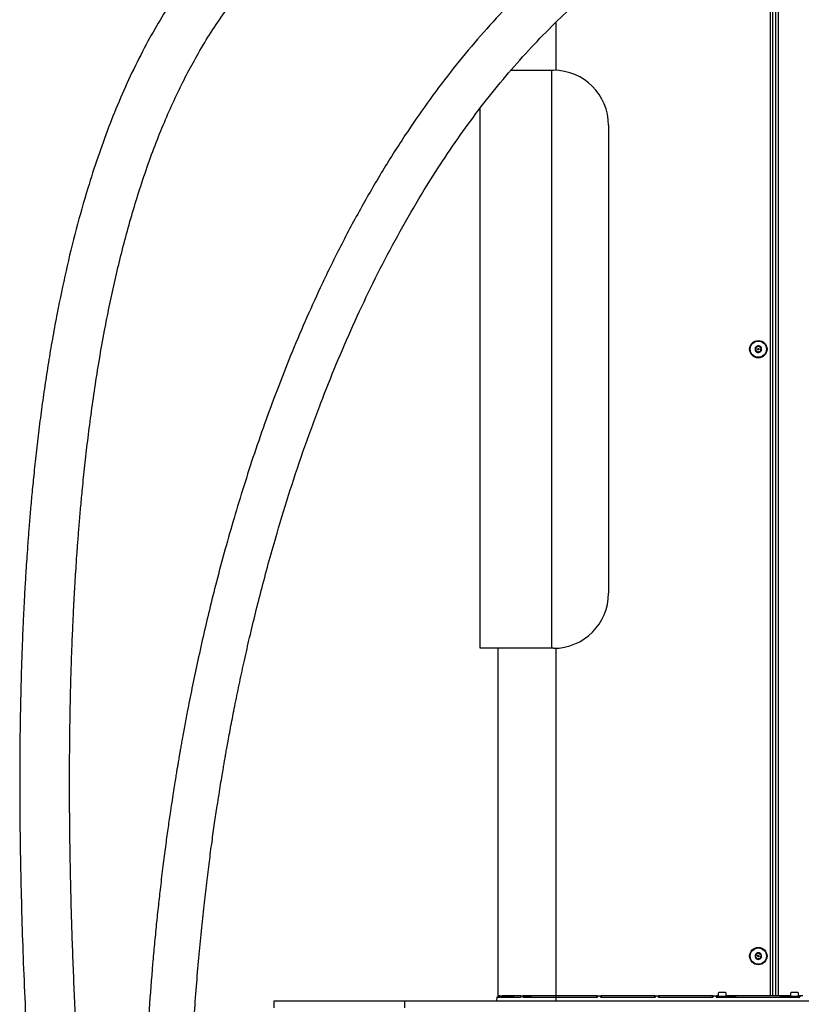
# Model space of a CAD drawing. Header units: millimetres. Extents: x 1141 to 9683, y 1625 to 6203.
# Tile 75 of 118: x 4794 to 5335, y 3145 to 3826. Entities that reach past the tile are written whole.
import ezdxf

# ---------------------------------------------------------------- set-up
doc = ezdxf.new("R2010")
doc.units = ezdxf.units.MM
doc.header["$LTSCALE"] = 25

msp = doc.modelspace()

# ---------------------------------------------------------------- linework, layer by layer
at = {"color": 7, "linetype": 'Continuous', "lineweight": 25}
for p, q in [((5313.29, 3150.81), (5313.29, 3918.07)), ((5314.93, 3150.81), (5314.93, 3918.65)), ((5316.8, 3919.33), (5316.8, 3150.81)), ((5318.63, 3919.97), (5318.63, 3150.81)), ((5164.68, 3824.25), (5164.68, 3791.31)), ((5133.7, 3791.34), (5161.88, 3791.34)), ((5161.88, 3791.34), (5161.88, 3391.29)), ((5161.88, 3791.34), (5163.15, 3791.34)), ((5112.35, 3391.29), (5112.35, 3764.88)), ((5201.25, 3753.24), (5201.25, 3429.39)), ((5161.88, 3391.29), (5112.35, 3391.29)), ((5124.68, 3391.29), (5124.68, 3150.81)), ((5163.15, 3391.29), (5161.88, 3391.29)), ((5164.68, 3391.32), (5164.68, 3150.81)), ((5123.88, 3149.62), (5123.68, 3147.31)), ((5125.85, 3149.62), (5123.88, 3149.62)), ((5126.02, 3149.99), (5124.11, 3149.84)), ((5124.11, 3149.84), (5126.07, 3149.84)), ((5126.12, 3150.81), (5124.68, 3150.81)), ((5126.11, 3150.81), (5126.04, 3150.1)), ((5126.12, 3150.81), (5126.77, 3150.81)), ((5140.07, 3149.62), (5126.87, 3149.62)), ((5127.04, 3150.09), (5135.92, 3150.81)), ((5127.08, 3149.84), (5140.21, 3149.84)), ((5127.09, 3150.81), (5127.52, 3150.81)), ((5140.16, 3150.81), (5127.52, 3150.81)), ((5140.35, 3150.76), (5138.44, 3150.76)), ((5140.23, 3149.85), (5140.21, 3149.84)), ((5140.21, 3149.84), (5140.23, 3149.85)), ((5140.55, 3150.81), (5142.13, 3150.81)), ((5142.53, 3150.81), (5142.13, 3150.81)), ((5142.45, 3150.09), (5147.86, 3150.81)), ((5142.47, 3150.81), (5142.73, 3150.81)), ((5164.68, 3149.62), (5142.51, 3149.62)), ((5142.63, 3149.84), (5164.68, 3149.84)), ((5164.68, 3150.81), (5142.73, 3150.81)), ((5164.68, 3150.76), (5149.69, 3150.76)), ((5193.47, 3150.81), (5164.68, 3150.81)), ((5164.68, 3150.76), (5164.68, 3150.81)), ((5164.68, 3149.84), (5164.68, 3150.76)), ((5192.98, 3150.76), (5164.68, 3150.76)), ((5164.68, 3149.62), (5164.68, 3149.84)), ((5164.68, 3149.84), (5193.2, 3149.84)), ((5164.68, 3149.62), (5164.68, 3147.31)), ((5193.2, 3149.62), (5164.68, 3149.62)), ((5192.98, 3150.81), (5192.98, 3150.76)), ((5193.2, 3149.84), (5193.23, 3150.74)), ((5193.2, 3149.62), (5193.2, 3149.84)), ((5193.45, 3150.09), (5193.47, 3150.81)), ((5193.47, 3150.81), (5193.72, 3150.81)), ((5193.72, 3150.81), (5193.7, 3150.1)), ((5193.72, 3150.81), (5195.63, 3150.81)), ((5195.65, 3150.1), (5195.63, 3150.81)), ((5195.63, 3150.81), (5195.88, 3150.81)), ((5233.47, 3150.81), (5195.88, 3150.81)), ((5195.88, 3150.81), (5195.9, 3150.09)), ((5196.12, 3150.74), (5196.15, 3149.84)), ((5196.15, 3149.84), (5233.2, 3149.84)), ((5196.15, 3149.84), (5196.15, 3149.62)), ((5233.2, 3149.62), (5196.15, 3149.62)), ((5196.37, 3150.81), (5196.37, 3150.76)), ((5232.98, 3150.76), (5196.37, 3150.76)), ((5232.98, 3150.81), (5232.98, 3150.76)), ((5233.2, 3149.84), (5233.23, 3150.74)), ((5233.2, 3149.84), (5233.2, 3149.62)), ((5233.45, 3150.09), (5233.47, 3150.81)), ((5233.47, 3150.81), (5233.72, 3150.81)), ((5233.72, 3150.81), (5233.7, 3150.1)), ((5233.72, 3150.81), (5235.63, 3150.81)), ((5235.65, 3150.1), (5235.63, 3150.81)), ((5235.63, 3150.81), (5235.88, 3150.81)), ((5273.47, 3150.81), (5235.88, 3150.81)), ((5235.88, 3150.81), (5235.9, 3150.09)), ((5236.12, 3150.74), (5236.15, 3149.84)), ((5236.15, 3149.84), (5273.2, 3149.84)), ((5236.15, 3149.84), (5236.15, 3149.62)), ((5273.2, 3149.62), (5236.15, 3149.62)), ((5236.37, 3150.81), (5236.37, 3150.76)), ((5272.98, 3150.76), (5236.37, 3150.76)), ((5272.98, 3150.81), (5272.98, 3150.76)), ((5273.2, 3149.84), (5273.23, 3150.74)), ((5273.2, 3149.84), (5273.2, 3149.62)), ((5273.45, 3150.09), (5273.47, 3150.81)), ((5273.47, 3150.81), (5273.72, 3150.81)), ((5273.72, 3150.81), (5273.7, 3150.1)), ((5273.72, 3150.81), (5275.63, 3150.81)), ((5275.65, 3150.1), (5275.63, 3150.81)), ((5275.63, 3150.81), (5275.88, 3150.81)), ((5276.93, 3150.81), (5275.88, 3150.81)), ((5275.88, 3150.81), (5275.9, 3150.09)), ((5276.13, 3150.81), (5276.14, 3150.57)), ((5276.14, 3150.33), (5276.14, 3150.57)), ((5276.14, 3150.57), (5288.14, 3150.57)), ((5276.14, 3150.33), (5276.15, 3149.84)), ((5288.14, 3150.33), (5276.14, 3150.33)), ((5276.15, 3149.84), (5333.2, 3149.84)), ((5276.15, 3149.84), (5276.15, 3149.62)), ((5333.2, 3149.62), (5276.15, 3149.62)), ((5277.43, 3151.31), (5277.43, 3152.81)), ((5277.93, 3153.31), (5281.93, 3153.31)), ((5282.43, 3152.81), (5282.43, 3151.31)), ((5313.29, 3150.81), (5282.93, 3150.81)), ((5288.14, 3150.57), (5288.13, 3150.81)), ((5288.14, 3150.57), (5288.14, 3150.33)), ((5288.88, 3150.81), (5288.88, 3150.65)), ((5320.47, 3150.76), (5288.88, 3150.76)), ((5289.13, 3150.48), (5289.13, 3150.41)), ((5314.93, 3150.81), (5313.29, 3150.81)), ((5316.8, 3150.81), (5314.93, 3150.81)), ((5318.63, 3150.81), (5316.8, 3150.81)), ((5326.93, 3150.81), (5318.63, 3150.81)), ((5320.22, 3150.41), (5320.22, 3150.48)), ((5320.47, 3150.65), (5320.47, 3150.81)), ((5321.22, 3150.81), (5321.21, 3150.57)), ((5321.21, 3150.33), (5321.21, 3150.57)), ((5321.21, 3150.57), (5333.21, 3150.57)), ((5333.21, 3150.33), (5321.21, 3150.33)), ((5327.43, 3151.31), (5327.43, 3152.81)), ((5327.93, 3153.31), (5331.93, 3153.31)), ((5332.43, 3152.81), (5332.43, 3151.31)), ((5333.47, 3150.81), (5332.93, 3150.81)), ((5333.2, 3149.84), (5333.21, 3150.33)), ((5333.2, 3149.84), (5333.2, 3149.62)), ((5333.21, 3150.57), (5333.22, 3150.81)), ((5333.21, 3150.57), (5333.21, 3150.33)), ((5333.45, 3150.09), (5333.47, 3150.81)), ((5333.47, 3150.81), (5333.72, 3150.81)), ((5333.72, 3150.81), (5333.7, 3150.1)), ((5335.63, 3150.81), (5333.72, 3150.81)), ((4969.93, 3142.55), (4969.93, 3147.31)), ((4969.93, 3147.31), (5059.93, 3147.31)), ((5059.93, 3147.31), (5059.93, 3142.55)), ((5059.93, 3147.31), (5549.93, 3147.31))]:
    msp.add_line(p, q, dxfattribs=at)
at = {"color": 7, "linetype": 'Continuous', "lineweight": 25, "flags": 128}
for points in [[(5126.04, 3150.1), (5126.04, 3150.1), (5126.05, 3150.1)], [(5126.12, 3150.81), (5126.07, 3150.31), (5126.07, 3150.31), (5126.05, 3150.1)], [(5126.73, 3150.1), (5126.74, 3150.33), (5126.77, 3150.81)], [(5127.09, 3150.81), (5127.06, 3150.3), (5127.04, 3150.09)], [(5138.13, 3150.74), (5137.66, 3150.7), (5135.79, 3150.55), (5128.3, 3149.94), (5127.08, 3149.84)], [(5140.44, 3150.09), (5140.46, 3150.3), (5140.5, 3150.81)], [(5140.55, 3150.81), (5140.51, 3150.31), (5140.51, 3150.31), (5140.5, 3150.1)], [(5142.11, 3150.1), (5142.12, 3150.33), (5142.13, 3150.81)], [(5142.47, 3150.81), (5142.46, 3150.3), (5142.45, 3150.09)], [(5149.35, 3150.74), (5149.07, 3150.7), (5147.93, 3150.55), (5143.37, 3149.94), (5142.63, 3149.84)]]:
    msp.add_lwpolyline(points, dxfattribs=at)
at = {"color": 7, "linetype": 'Continuous', "lineweight": 25}
for centre, radius in [((5304.93, 3598.31), 6), ((5304.93, 3598.31), 5.6), ((5304.93, 3598.31), 0.571), ((5304.93, 3178.31), 6), ((5304.93, 3178.31), 5.6), ((5304.93, 3178.31), 0.571)]:
    msp.add_circle(centre, radius, dxfattribs=at)
for centre, radius, start, end in [((5163.15, 3753.24), 38.1, 0, 90), ((5304.93, 3598.31), 2.29, 140.8771, 200.8771), ((5304.93, 3598.31), 2.29, 80.8771, 140.8771), ((5304.93, 3598.31), 2.29, 20.8771, 80.8771), ((5304.93, 3598.31), 2.29, 320.8771, 20.8771), ((5304.93, 3598.31), 2.29, 200.8771, 260.8771), ((5304.93, 3598.31), 2.29, 260.8771, 320.8771), ((5163.15, 3429.39), 38.1, 270, 0), ((5304.93, 3178.31), 2.28, 133.56164, 193.56164), ((5304.93, 3178.31), 2.29, 193.56164, 253.56164), ((5304.93, 3178.31), 2.29, 73.56164, 133.56164), ((5304.93, 3178.31), 2.29, 253.56164, 313.56164), ((5304.93, 3178.31), 2.29, 13.56164, 73.56164), ((5304.93, 3178.31), 2.29, 313.56164, 13.56164), ((5124.13, 3149.59), 0.25, 94.36526, 175), ((5126.1, 3149.6), 0.252, 125.75129, 175.72801), ((5126.03, 3149.91), 0.196, 84.84476, 87.23984), ((5126.78, 3147.64), 2.46, 83.94583, 91.33961), ((5127.11, 3149.6), 0.241, 96.5998, 177.13043), ((5138.16, 3150.83), 0.0958, 192.97315, 252.44766), ((5138.42, 3150.98), 0.22, 275.10761, 310.46922), ((5140.29, 3149.64), 0.221, 111.55757, 185.6955), ((5140.46, 3149.75), 0.359, 83.25167, 99.49013), ((5142.2, 3147.93), 2.18, 83.30209, 92.32962), ((5142.73, 3149.64), 0.223, 115.56029, 186.87139), ((5149.36, 3150.94), 0.198, 220.24356, 268.22965), ((5149.66, 3150.87), 0.114, 283.76665, 328.89653), ((5193.23, 3150.99), 0.25, 269.96985, 314.21355), ((5193.61, 3149.38), 0.734, 83.17456, 102.81177), ((5195.74, 3149.38), 0.734, 77.18823, 96.82544), ((5196.12, 3150.99), 0.25, 225.78322, 270.03337), ((5233.23, 3150.99), 0.25, 269.96985, 314.21355), ((5233.61, 3149.38), 0.734, 83.17456, 102.81177), ((5235.74, 3149.38), 0.734, 77.18823, 96.82544), ((5236.12, 3150.99), 0.25, 225.78322, 270.03337), ((5273.23, 3150.99), 0.25, 269.96985, 314.21355), ((5273.61, 3149.38), 0.734, 83.17456, 102.81177), ((5275.74, 3149.38), 0.734, 77.18823, 96.82544), ((5276.14, 3150.58), 0.25, 182.07957, 270.0928), ((5276.01, 3152.37), 1.8, 266.0129, 273.9871), ((5276.93, 3151.31), 0.5, 270, 0), ((5277.93, 3152.81), 0.5, 90, 180), ((5281.93, 3152.81), 0.5, 0, 90), ((5282.93, 3151.31), 0.5, 180, 270), ((5289.13, 3150.73), 0.25, 182.07957, 270.0928), ((5289.13, 3150.66), 0.25, 182.07957, 270.0928), ((5320.22, 3150.73), 0.25, 269.9072, 357.92043), ((5320.22, 3150.66), 0.25, 269.9072, 357.92043), ((5326.93, 3151.31), 0.5, 270, 0), ((5327.93, 3152.81), 0.5, 90, 180), ((5331.93, 3152.81), 0.5, 0, 90), ((5332.93, 3151.31), 0.5, 180, 270), ((5333.21, 3150.58), 0.25, 269.9072, 357.92043), ((5333.34, 3152.37), 1.8, 266.0129, 273.9871), ((5333.61, 3149.38), 0.734, 83.17456, 102.81177)]:
    msp.add_arc(centre, radius, start, end, dxfattribs=at)
for centre, major_axis, ratio, start_param, end_param in [((5192.98, 3150.74), (0.25, 0), 0.076539, 6.28049, 7.850068), ((5193.2, 3150.12), (0.012, 0.505), 0.990434, 3.164184, 4.700175), ((5193.2, 3150.1), (0.006, 0.255), 0.978262, 3.165715, 4.701706), ((5196.15, 3150.12), (-0.012, 0.505), 0.990434, 1.58301, 3.119001), ((5196.15, 3150.1), (-0.006, 0.255), 0.978262, 1.581479, 3.11747), ((5196.37, 3150.74), (0.25, 0), 0.076539, 1.57471, 3.144288), ((5232.98, 3150.74), (0.25, 0), 0.076539, 6.28049, 7.850068), ((5233.2, 3150.12), (0.012, 0.505), 0.990434, 3.164184, 4.700175), ((5233.2, 3150.1), (0.006, 0.255), 0.978262, 3.165715, 4.701706), ((5236.15, 3150.12), (-0.012, 0.505), 0.990434, 1.58301, 3.119001), ((5236.15, 3150.1), (-0.006, 0.255), 0.978262, 1.581479, 3.11747), ((5236.37, 3150.74), (0.25, 0), 0.076539, 1.57471, 3.144288), ((5272.98, 3150.74), (0.25, 0), 0.076539, 6.28049, 7.850068), ((5273.2, 3150.12), (0.012, 0.505), 0.990434, 3.164184, 4.700175), ((5273.2, 3150.1), (0.006, 0.255), 0.978262, 3.165715, 4.701706), ((5276.15, 3150.12), (-0.012, 0.505), 0.990434, 1.58301, 3.119001), ((5276.15, 3150.1), (-0.006, 0.255), 0.978262, 1.581479, 3.11747), ((5288.13, 3150.66), (0.751, -0.009), 0.113553, 4.718978, 6.288556), ((5288.13, 3150.41), (1, 0), 0.076539, 4.716303, 6.285881), ((5288.13, 3150.48), (1, 0), 0.076133, 0.002667, 0.608979), ((5321.22, 3150.41), (1, 0), 0.076539, 3.138897, 4.708475), ((5321.22, 3150.48), (1, 0), 0.076133, 2.720107, 3.138926), ((5321.22, 3150.66), (0.751, 0.009), 0.113553, 3.136222, 4.7058), ((5333.2, 3150.12), (0.012, 0.505), 0.990434, 3.164184, 4.700175), ((5333.2, 3150.1), (0.006, 0.255), 0.978262, 3.165715, 4.701706)]:
    msp.add_ellipse(centre, major_axis=major_axis, ratio=ratio, start_param=start_param, end_param=end_param, dxfattribs=at)
for points, knots in [([(5029.71, 3948.41), (5028.73, 3948.05), (5023.11, 3945.96), (5013.04, 3941.42), (4999.5, 3934.66), (4986.14, 3926.91), (4973.03, 3918.17), (4960.23, 3908.41), (4947.79, 3897.64), (4935.73, 3885.82), (4924.08, 3872.95), (4912.86, 3859.02), (4902.09, 3844.03), (4891.89, 3828.12), (4881.94, 3810.79), (4872.42, 3792.16), (4863.37, 3772.26), (4855.11, 3751.83), (4847.57, 3730.95), (4840, 3707.45), (4832.6, 3681.28), (4825.58, 3652.43), (4820.41, 3627.67), (4816.6, 3607.18), (4813.85, 3591.07), (4811.33, 3574.92), (4809.02, 3558.74), (4806.92, 3542.55), (4805.04, 3526.63), (4803.45, 3511.73), (4802.12, 3498.16), (4801.03, 3485.98), (4800.1, 3474.8), (4799.33, 3464.62), (4798.68, 3455.48), (4798.14, 3447.39), (4797.7, 3440.35), (4797.35, 3434.4), (4797.08, 3429.54), (4796.87, 3425.72), (4796.71, 3422.48), (4796.54, 3419.19), (4796.35, 3415.28), (4796.12, 3410.49), (4795.87, 3404.78), (4795.59, 3398.12), (4795.3, 3390.57), (4795.01, 3382.12), (4794.72, 3372.79), (4794.3, 3356.86), (4793.87, 3334.18), (4793.65, 3304.61), (4793.75, 3273.75), (4794.18, 3242.81), (4794.9, 3211.87), (4795.88, 3181.02), (4797.16, 3149.15), (4798.73, 3116.24), (4800.62, 3082.33), (4802.81, 3047.41), (4805.31, 3011.53), (4809.06, 2962.41), (4814.38, 2900.25), (4821.57, 2825.34), (4829.43, 2750.3), (4837.21, 2680.74), (4844.66, 2616.86), (4851.64, 2558.79), (4858.68, 2501.32), (4863.62, 2461.41), (4866.2, 2440.66), (4866.42, 2438.83)], [0, 0, 0, 0, 0.0019665, 0.0112712, 0.0207575, 0.030438, 0.0403145, 0.0503906, 0.0606983, 0.0712702, 0.0821411, 0.0933468, 0.1049217, 0.1168573, 0.1289115, 0.1425102, 0.1562193, 0.1700393, 0.1839664, 0.1979946, 0.2165003, 0.2351338, 0.2538616, 0.2641038, 0.2743571, 0.2846152, 0.2948715, 0.3051197, 0.3153306, 0.3250389, 0.3333205, 0.3409926, 0.3480387, 0.354444, 0.3601954, 0.3652816, 0.3697161, 0.3734591, 0.3765033, 0.3788725, 0.3806543, 0.3826151, 0.385069, 0.3880189, 0.3916452, 0.3958245, 0.4005621, 0.405864, 0.4117365, 0.4181132, 0.4358604, 0.4544077, 0.4737637, 0.493935, 0.5126374, 0.5319941, 0.552004, 0.5726642, 0.5939697, 0.6159128, 0.6384832, 0.6616518, 0.7085969, 0.7558577, 0.8032437, 0.8505589, 0.887554, 0.924281, 0.9606385, 0.9965238, 1, 1, 1, 1]), ([(5310.13, 3950.19), (5305.41, 3948.68), (5293.88, 3944.97), (5276, 3937.78), (5256.5, 3928.85), (5237.53, 3918.85), (5219.07, 3907.87), (5201.13, 3895.91), (5182.87, 3882.4), (5164.37, 3867.21), (5145.72, 3850.19), (5127.71, 3832.06), (5110.33, 3812.84), (5093.59, 3792.56), (5077.48, 3771.28), (5061.49, 3748.28), (5045.7, 3723.5), (5030.2, 3696.9), (5015.46, 3669.27), (5002.49, 3642.74), (4991.08, 3617.54), (4981.13, 3593.95), (4971.8, 3570.27), (4963.14, 3546.72), (4955.18, 3523.58), (4947.89, 3500.94), (4941.28, 3479.02), (4935.3, 3457.88), (4929.9, 3437.56), (4925.03, 3418.12), (4920.6, 3399.34), (4916.58, 3381.28), (4912.95, 3363.96), (4910.05, 3349.33), (4907.76, 3337.19), (4906.31, 3329.26), (4905.31, 3323.61), (4904.75, 3320.42), (4904.33, 3318), (4904.05, 3316.37), (4903.82, 3315.07), (4903.57, 3313.57), (4903.23, 3311.55), (4902.79, 3308.97), (4902.27, 3305.81), (4901.61, 3301.81), (4900.81, 3296.89), (4899.88, 3290.96), (4898.84, 3284.24), (4897.6, 3275.9), (4896.15, 3265.79), (4894.49, 3253.71), (4892.76, 3240.31), (4891.13, 3226.75), (4889.6, 3213.21), (4888.22, 3200.04), (4886.91, 3186.56), (4885.16, 3167.08), (4883.23, 3142), (4881.42, 3111.6), (4880.16, 3082.46), (4879.4, 3054.58), (4879.06, 3027.98), (4879.09, 3002.42), (4879.46, 2977.9), (4880.12, 2954.44), (4881.04, 2932.05), (4882.09, 2912.16), (4883.2, 2894.61), (4884.31, 2879.27), (4885.53, 2864.26), (4886.89, 2849.07), (4888.45, 2833.19), (4890.26, 2816.47), (4892.44, 2798.07), (4895.06, 2777.95), (4898.21, 2756.06), (4901.82, 2733.19), (4905.96, 2709.38), (4910.63, 2684.84), (4915.87, 2659.63), (4921.74, 2633.82), (4928.3, 2607.32), (4935.11, 2582.09), (4942.07, 2558.26), (4948.94, 2536.28), (4956.11, 2514.84), (4963.42, 2494.38), (4970.75, 2475.1), (4978.08, 2456.99), (4985.36, 2440.03), (4992.61, 2424.09), (5000.15, 2408.42), (5007.97, 2393.14), (5016.06, 2378.32), (5023.96, 2364.72), (5031.66, 2352.3), (5038.2, 2342.37), (5043.83, 2334.24), (5048.85, 2327.26), (5054.63, 2319.6), (5061.18, 2311.34), (5068.52, 2302.56), (5076.66, 2293.36), (5086.04, 2283.34), (5096.75, 2272.57), (5108.85, 2261.14), (5121.87, 2249.48), (5135.76, 2237.62), (5150.39, 2225.5), (5165.63, 2213.02), (5179.66, 2201.37), (5192.28, 2190.47), (5203.38, 2180.35), (5213.04, 2171.06), (5218.75, 2164.85), (5220.97, 2162.44)], [0, 0, 0, 0, 0.007143, 0.017471, 0.027775, 0.038076, 0.048395, 0.058752, 0.069162, 0.081157, 0.093289, 0.105576, 0.118033, 0.130673, 0.143508, 0.156545, 0.171096, 0.185902, 0.200967, 0.21629, 0.22851, 0.240886, 0.253239, 0.265239, 0.277095, 0.288539, 0.299556, 0.310128, 0.320243, 0.329886, 0.339047, 0.348077, 0.356572, 0.364577, 0.369592, 0.37439, 0.376215, 0.37787, 0.379055, 0.37976, 0.380253, 0.380962, 0.381947, 0.383209, 0.384747, 0.386562, 0.389058, 0.391942, 0.395213, 0.398873, 0.404097, 0.409956, 0.416453, 0.423591, 0.429651, 0.436107, 0.442687, 0.449185, 0.464317, 0.47896, 0.493101, 0.506385, 0.519175, 0.531467, 0.543255, 0.554537, 0.565309, 0.575571, 0.583276, 0.590666, 0.597751, 0.605001, 0.612673, 0.620763, 0.629266, 0.639397, 0.650041, 0.661184, 0.672814, 0.684915, 0.697243, 0.709992, 0.723143, 0.736676, 0.747761, 0.759029, 0.769988, 0.780479, 0.790501, 0.799887, 0.808824, 0.817318, 0.825377, 0.834171, 0.842412, 0.850118, 0.85731, 0.864006, 0.867766, 0.87206, 0.876884, 0.882218, 0.888044, 0.894347, 0.901113, 0.909345, 0.918138, 0.927474, 0.937332, 0.947687, 0.958508, 0.969759, 0.977871, 0.986166, 0.994638, 1, 1, 1, 1]), ([(5308.51, 2065.98), (5307.16, 2070.96), (5304.51, 2080.74), (5299.72, 2094.67), (5294.52, 2107.7), (5288.91, 2119.81), (5282.97, 2131.08), (5276.25, 2142.45), (5268.68, 2153.81), (5260.25, 2165.08), (5251.64, 2175.49), (5242.92, 2185.15), (5234.15, 2194.17), (5225.38, 2202.63), (5216.67, 2210.63), (5206.5, 2219.59), (5194.94, 2229.39), (5182.13, 2239.99), (5169.86, 2250.08), (5158.15, 2259.8), (5147.08, 2269.22), (5136.63, 2278.4), (5126.7, 2287.49), (5117.11, 2296.7), (5107.74, 2306.19), (5098.01, 2316.65), (5087.98, 2328.24), (5077.74, 2341.09), (5067.91, 2354.59), (5058.49, 2368.74), (5048.65, 2384.74), (5038.55, 2402.63), (5028.3, 2422.44), (5018.63, 2442.73), (5009.53, 2463.37), (5000.17, 2486.23), (4990.79, 2511.08), (4981.6, 2537.64), (4974.23, 2560.79), (4968.36, 2580.54), (4963.73, 2596.96), (4959.46, 2612.92), (4955.52, 2628.4), (4951.91, 2643.37), (4948.59, 2657.82), (4945.48, 2672.03), (4942.32, 2687.21), (4939.04, 2703.9), (4935.65, 2722.38), (4932.31, 2742.02), (4929.05, 2762.83), (4925.93, 2784.69), (4922.99, 2807.57), (4920.27, 2831.49), (4917.79, 2856.56), (4915.59, 2882.79), (4913.72, 2910.17), (4912.23, 2938.7), (4911.17, 2968.35), (4910.64, 2996.67), (4910.54, 3023.04), (4910.78, 3046.79), (4911.3, 3069.7), (4912.09, 3092.29), (4913.15, 3114.5), (4914.47, 3136.28), (4915.97, 3157.01), (4917.62, 3176.7), (4919.39, 3195.34), (4921.22, 3212.64), (4923.06, 3228.62), (4924.9, 3243.34), (4926.74, 3257.14), (4928.57, 3270.03), (4930.2, 3280.91), (4931.59, 3289.84), (4932.71, 3296.83), (4933.73, 3302.98), (4934.57, 3307.99), (4935.25, 3311.98), (4935.82, 3315.21), (4936.41, 3318.56), (4937.11, 3322.53), (4938, 3327.44), (4939.06, 3333.19), (4940.26, 3339.52), (4941.56, 3346.22), (4942.94, 3353.21), (4944.42, 3360.48), (4946.49, 3370.42), (4949.27, 3383.25), (4952.9, 3399.18), (4956.96, 3416.02), (4961.46, 3433.75), (4966.41, 3452.17), (4972.82, 3474.69), (4980.9, 3501.07), (4990.98, 3531.13), (5001.6, 3560.13), (5012.71, 3588), (5024.23, 3614.67), (5036.62, 3641.11), (5049.92, 3667.21), (5064.17, 3692.89), (5078.65, 3716.79), (5093.16, 3738.8), (5107.48, 3758.87), (5122.34, 3778.03), (5137.69, 3796.24), (5153.55, 3813.47), (5169.91, 3829.69), (5186.75, 3844.87), (5204.09, 3859), (5221.92, 3872.03), (5240.24, 3883.97), (5259.04, 3894.75), (5278.33, 3904.42), (5298.15, 3912.79), (5312.07, 3918.06), (5319.47, 3920.22), (5319.98, 3920.36)], [0, 0, 0, 0, 0.007338, 0.01441, 0.021183, 0.027696, 0.033981, 0.040068, 0.047488, 0.054662, 0.061617, 0.068374, 0.074943, 0.081335, 0.087554, 0.093603, 0.102768, 0.111518, 0.119849, 0.12776, 0.135325, 0.142461, 0.149256, 0.155983, 0.162672, 0.169336, 0.177316, 0.185305, 0.193338, 0.20146, 0.209666, 0.22006, 0.230536, 0.241062, 0.251602, 0.262097, 0.275568, 0.288643, 0.301249, 0.309404, 0.317317, 0.324981, 0.332387, 0.339527, 0.346396, 0.352995, 0.359749, 0.36793, 0.376629, 0.38585, 0.395599, 0.40588, 0.416498, 0.427635, 0.439292, 0.45147, 0.464167, 0.47738, 0.491105, 0.505336, 0.516693, 0.52769, 0.538291, 0.548494, 0.559058, 0.569149, 0.578765, 0.587905, 0.596567, 0.604753, 0.612035, 0.618896, 0.625336, 0.631358, 0.636963, 0.640616, 0.643898, 0.646783, 0.649273, 0.650953, 0.65239, 0.653824, 0.655674, 0.657995, 0.660754, 0.663778, 0.666939, 0.670235, 0.673666, 0.67723, 0.684328, 0.69189, 0.69991, 0.708378, 0.717278, 0.726393, 0.740887, 0.755567, 0.770407, 0.783771, 0.797221, 0.81074, 0.824307, 0.837903, 0.851511, 0.863097, 0.874519, 0.885739, 0.89676, 0.907593, 0.918246, 0.928735, 0.939075, 0.949285, 0.959386, 0.969405, 0.979369, 0.98931, 0.999263, 1, 1, 1, 1]), ([(4896.5, 2476.67), (4893.73, 2499.11), (4887.99, 2545.55), (4879.51, 2615.9), (4871.1, 2687.94), (4863.2, 2758.97), (4855.87, 2829.21), (4849.2, 2898.47), (4843.19, 2967.87), (4837.96, 3037.16), (4834.25, 3096.86), (4831.75, 3146.9), (4830.13, 3187.3), (4829.18, 3220.33), (4828.66, 3245.81), (4828.4, 3263.54), (4828.24, 3280.34), (4828.19, 3296.2), (4828.22, 3311.66), (4828.33, 3326.65), (4828.52, 3341.12), (4828.77, 3354.48), (4829.06, 3366.76), (4829.39, 3377.97), (4829.73, 3388.13), (4830.08, 3397.25), (4830.42, 3405.23), (4830.73, 3412.11), (4831.01, 3417.86), (4831.24, 3422.32), (4831.45, 3426.13), (4831.66, 3430), (4831.94, 3434.87), (4832.32, 3441.21), (4832.82, 3448.99), (4833.45, 3458.12), (4834.18, 3468.03), (4835.03, 3478.63), (4836.01, 3489.91), (4837.24, 3503.02), (4838.8, 3518.05), (4840.76, 3535.09), (4843.05, 3553.03), (4845.73, 3571.8), (4848.84, 3591.33), (4852.17, 3610.02), (4855.65, 3627.72), (4859.23, 3644.31), (4863.2, 3661.16), (4867.58, 3678.11), (4872.33, 3694.84), (4877.58, 3711.75), (4883.32, 3728.56), (4889.6, 3745.21), (4896.13, 3760.95), (4902.92, 3775.81), (4909.93, 3789.8), (4917.61, 3803.78), (4926.02, 3817.61), (4935.21, 3831.17), (4944.64, 3843.63), (4954.28, 3855.03), (4964.09, 3865.42), (4974.07, 3874.84), (4984.18, 3883.34), (4994.41, 3890.98), (5004.92, 3897.91), (5015.95, 3904.31), (5027.76, 3910.19), (5036.02, 3913.98), (5040.4, 3915.6), (5040.49, 3915.63)], [0, 0, 0, 0, 0.044854, 0.092821, 0.140522, 0.188693, 0.234509, 0.280548, 0.326641, 0.372619, 0.418309, 0.445238, 0.471966, 0.498456, 0.510765, 0.522496, 0.533597, 0.544078, 0.553946, 0.564246, 0.573806, 0.582638, 0.590752, 0.598161, 0.604874, 0.610902, 0.616254, 0.620722, 0.624563, 0.627673, 0.629566, 0.632128, 0.635357, 0.639246, 0.644719, 0.650819, 0.657391, 0.664427, 0.671913, 0.679837, 0.690532, 0.701882, 0.71385, 0.726398, 0.739484, 0.753061, 0.764042, 0.775271, 0.786721, 0.798366, 0.809993, 0.821214, 0.833474, 0.845225, 0.856485, 0.867275, 0.877616, 0.887529, 0.89889, 0.909705, 0.920015, 0.929863, 0.939291, 0.948342, 0.957055, 0.965472, 0.973652, 0.982015, 0.990726, 0.999805, 1, 1, 1, 1]), ([(5302.84, 3597.78), (5302.83, 3597.76), (5302.79, 3597.71), (5302.77, 3597.63), (5302.77, 3597.56), (5302.78, 3597.51), (5302.79, 3597.5)], [0, 0, 0, 0, 0.336736, 0.607079, 0.833855, 1, 1, 1, 1]), ([(5303.12, 3599.47), (5303.16, 3599.34), (5303.24, 3599.14), (5303.26, 3598.79), (5303.23, 3598.51), (5303.14, 3598.22), (5303.01, 3597.97), (5302.89, 3597.84), (5302.84, 3597.78)], [0, 0, 0, 0, 0.256467, 0.397858, 0.540591, 0.662997, 0.855732, 1, 1, 1, 1]), ([(5303.15, 3599.75), (5303.15, 3599.75), (5303.13, 3599.72), (5303.1, 3599.67), (5303.09, 3599.6), (5303.09, 3599.53), (5303.11, 3599.48), (5303.12, 3599.47)], [0, 0, 0, 0, 0.070244, 0.27602, 0.490036, 0.801573, 1, 1, 1, 1]), ([(5303.42, 3599.85), (5303.39, 3599.85), (5303.34, 3599.86), (5303.26, 3599.83), (5303.19, 3599.8), (5303.16, 3599.77), (5303.15, 3599.75)], [0, 0, 0, 0, 0.350437, 0.617952, 0.843254, 1, 1, 1, 1]), ([(5305.02, 3600.46), (5304.93, 3600.35), (5304.8, 3600.18), (5304.51, 3599.99), (5304.25, 3599.88), (5303.95, 3599.81), (5303.68, 3599.8), (5303.5, 3599.83), (5303.42, 3599.85)], [0, 0, 0, 0, 0.256415, 0.397811, 0.54055, 0.662961, 0.855671, 1, 1, 1, 1]), ([(5305.29, 3600.57), (5305.27, 3600.57), (5305.23, 3600.57), (5305.17, 3600.56), (5305.1, 3600.53), (5305.05, 3600.49), (5305.03, 3600.46), (5305.02, 3600.46)], [0, 0, 0, 0, 0.1446592, 0.3498578, 0.5736313, 0.9129663, 1, 1, 1, 1]), ([(5305.51, 3600.38), (5305.49, 3600.41), (5305.47, 3600.47), (5305.39, 3600.53), (5305.33, 3600.56), (5305.3, 3600.57), (5305.29, 3600.57)], [0, 0, 0, 0, 0.410013, 0.666036, 0.923851, 1, 1, 1, 1]), ([(5306.83, 3599.3), (5306.69, 3599.32), (5306.48, 3599.36), (5306.17, 3599.51), (5305.95, 3599.68), (5305.74, 3599.91), (5305.59, 3600.14), (5305.53, 3600.31), (5305.51, 3600.38)], [0, 0, 0, 0, 0.256477, 0.397866, 0.540599, 0.663004, 0.855744, 1, 1, 1, 1]), ([(5306.73, 3597.15), (5306.69, 3597.28), (5306.61, 3597.49), (5306.59, 3597.83), (5306.62, 3598.11), (5306.71, 3598.4), (5306.84, 3598.65), (5306.96, 3598.78), (5307.01, 3598.84)], [0, 0, 0, 0, 0.256467, 0.397858, 0.540591, 0.662997, 0.855732, 1, 1, 1, 1]), ([(5307.06, 3599.13), (5307.06, 3599.13), (5307.05, 3599.16), (5307.02, 3599.21), (5306.96, 3599.26), (5306.89, 3599.29), (5306.85, 3599.3), (5306.83, 3599.3)], [0, 0, 0, 0, 0.062337, 0.268446, 0.481648, 0.790496, 1, 1, 1, 1]), ([(5307.01, 3598.84), (5307.02, 3598.87), (5307.06, 3598.91), (5307.08, 3598.99), (5307.08, 3599.06), (5307.07, 3599.11), (5307.06, 3599.13)], [0, 0, 0, 0, 0.336736, 0.607079, 0.833855, 1, 1, 1, 1]), ([(5302.79, 3597.5), (5302.79, 3597.49), (5302.8, 3597.46), (5302.83, 3597.42), (5302.89, 3597.36), (5302.96, 3597.33), (5303, 3597.32), (5303.02, 3597.32)], [0, 0, 0, 0, 0.062337, 0.268446, 0.481648, 0.790496, 1, 1, 1, 1]), ([(5303.02, 3597.32), (5303.16, 3597.3), (5303.37, 3597.26), (5303.68, 3597.11), (5303.9, 3596.94), (5304.11, 3596.72), (5304.26, 3596.48), (5304.32, 3596.32), (5304.34, 3596.24)], [0, 0, 0, 0, 0.256477, 0.397866, 0.540599, 0.663004, 0.855744, 1, 1, 1, 1]), ([(5304.34, 3596.24), (5304.36, 3596.21), (5304.38, 3596.15), (5304.46, 3596.09), (5304.52, 3596.06), (5304.55, 3596.06), (5304.56, 3596.05)], [0, 0, 0, 0, 0.410013, 0.666036, 0.923851, 1, 1, 1, 1]), ([(5304.56, 3596.05), (5304.58, 3596.05), (5304.62, 3596.05), (5304.68, 3596.06), (5304.75, 3596.09), (5304.8, 3596.13), (5304.82, 3596.16), (5304.83, 3596.17)], [0, 0, 0, 0, 0.144659, 0.349858, 0.573631, 0.912966, 1, 1, 1, 1]), ([(5304.83, 3596.17), (5304.92, 3596.27), (5305.05, 3596.44), (5305.34, 3596.63), (5305.6, 3596.74), (5305.9, 3596.81), (5306.17, 3596.82), (5306.35, 3596.79), (5306.43, 3596.77)], [0, 0, 0, 0, 0.256415, 0.397811, 0.54055, 0.662961, 0.855671, 1, 1, 1, 1]), ([(5306.43, 3596.77), (5306.46, 3596.77), (5306.51, 3596.76), (5306.59, 3596.79), (5306.66, 3596.82), (5306.69, 3596.86), (5306.7, 3596.87)], [0, 0, 0, 0, 0.350437, 0.617952, 0.843254, 1, 1, 1, 1]), ([(5306.7, 3596.87), (5306.7, 3596.88), (5306.72, 3596.9), (5306.75, 3596.95), (5306.76, 3597.03), (5306.76, 3597.1), (5306.74, 3597.14), (5306.73, 3597.15)], [0, 0, 0, 0, 0.070244, 0.27602, 0.490036, 0.801573, 1, 1, 1, 1]), ([(5302.79, 3178.05), (5302.77, 3178.03), (5302.73, 3177.99), (5302.7, 3177.91), (5302.69, 3177.84), (5302.7, 3177.79), (5302.7, 3177.78)], [0, 0, 0, 0, 0.336736, 0.607079, 0.833855, 1, 1, 1, 1]), ([(5302.7, 3177.78), (5302.71, 3177.77), (5302.71, 3177.74), (5302.74, 3177.69), (5302.79, 3177.63), (5302.85, 3177.59), (5302.89, 3177.58), (5302.91, 3177.57)], [0, 0, 0, 0, 0.062337, 0.268446, 0.481648, 0.790496, 1, 1, 1, 1]), ([(5303.28, 3179.69), (5303.31, 3179.55), (5303.36, 3179.34), (5303.34, 3179), (5303.27, 3178.72), (5303.14, 3178.45), (5302.98, 3178.22), (5302.85, 3178.1), (5302.79, 3178.05)], [0, 0, 0, 0, 0.256467, 0.397858, 0.540591, 0.662997, 0.855732, 1, 1, 1, 1]), ([(5302.91, 3177.57), (5303.04, 3177.53), (5303.25, 3177.47), (5303.53, 3177.28), (5303.74, 3177.08), (5303.92, 3176.83), (5304.03, 3176.58), (5304.07, 3176.41), (5304.09, 3176.33)], [0, 0, 0, 0, 0.256477, 0.397866, 0.540599, 0.663004, 0.855744, 1, 1, 1, 1]), ([(5303.35, 3179.97), (5303.34, 3179.96), (5303.32, 3179.94), (5303.29, 3179.89), (5303.27, 3179.82), (5303.26, 3179.75), (5303.27, 3179.7), (5303.28, 3179.69)], [0, 0, 0, 0, 0.070244, 0.27602, 0.490036, 0.801573, 1, 1, 1, 1]), ([(5303.63, 3180.03), (5303.6, 3180.03), (5303.55, 3180.05), (5303.46, 3180.03), (5303.4, 3180.01), (5303.36, 3179.98), (5303.35, 3179.97)], [0, 0, 0, 0, 0.350437, 0.617952, 0.843254, 1, 1, 1, 1]), ([(5305.29, 3180.43), (5305.19, 3180.33), (5305.04, 3180.19), (5304.73, 3180.03), (5304.45, 3179.95), (5304.15, 3179.92), (5303.88, 3179.95), (5303.71, 3180), (5303.63, 3180.03)], [0, 0, 0, 0, 0.256415, 0.397811, 0.54055, 0.662961, 0.855671, 1, 1, 1, 1]), ([(5304.09, 3176.33), (5304.1, 3176.3), (5304.11, 3176.24), (5304.18, 3176.17), (5304.23, 3176.13), (5304.27, 3176.12), (5304.28, 3176.12)], [0, 0, 0, 0, 0.410013, 0.666036, 0.923851, 1, 1, 1, 1]), ([(5304.28, 3176.12), (5304.29, 3176.12), (5304.33, 3176.11), (5304.4, 3176.11), (5304.47, 3176.13), (5304.53, 3176.16), (5304.55, 3176.19), (5304.56, 3176.2)], [0, 0, 0, 0, 0.144659, 0.349858, 0.573631, 0.912966, 1, 1, 1, 1]), ([(5304.56, 3176.2), (5304.66, 3176.29), (5304.81, 3176.44), (5305.12, 3176.59), (5305.4, 3176.67), (5305.7, 3176.7), (5305.97, 3176.67), (5306.14, 3176.62), (5306.22, 3176.6)], [0, 0, 0, 0, 0.256415, 0.397811, 0.54055, 0.662961, 0.855671, 1, 1, 1, 1]), ([(5305.57, 3180.5), (5305.56, 3180.51), (5305.52, 3180.52), (5305.45, 3180.51), (5305.38, 3180.49), (5305.32, 3180.46), (5305.3, 3180.43), (5305.29, 3180.43)], [0, 0, 0, 0, 0.1446592, 0.3498578, 0.5736313, 0.9129663, 1, 1, 1, 1]), ([(5305.76, 3180.29), (5305.75, 3180.32), (5305.74, 3180.38), (5305.67, 3180.45), (5305.62, 3180.49), (5305.58, 3180.5), (5305.57, 3180.5)], [0, 0, 0, 0, 0.410013, 0.666036, 0.923851, 1, 1, 1, 1]), ([(5306.94, 3179.05), (5306.81, 3179.09), (5306.6, 3179.15), (5306.32, 3179.34), (5306.11, 3179.54), (5305.93, 3179.79), (5305.82, 3180.04), (5305.78, 3180.21), (5305.76, 3180.29)], [0, 0, 0, 0, 0.256477, 0.397866, 0.540599, 0.663004, 0.855744, 1, 1, 1, 1]), ([(5306.22, 3176.6), (5306.25, 3176.59), (5306.3, 3176.57), (5306.39, 3176.59), (5306.45, 3176.62), (5306.49, 3176.64), (5306.5, 3176.66)], [0, 0, 0, 0, 0.350437, 0.617952, 0.843254, 1, 1, 1, 1]), ([(5306.57, 3176.93), (5306.54, 3177.07), (5306.49, 3177.28), (5306.51, 3177.62), (5306.58, 3177.9), (5306.71, 3178.18), (5306.87, 3178.4), (5307, 3178.52), (5307.06, 3178.57)], [0, 0, 0, 0, 0.256467, 0.397858, 0.540591, 0.662997, 0.855732, 1, 1, 1, 1]), ([(5306.5, 3176.66), (5306.51, 3176.66), (5306.53, 3176.68), (5306.56, 3176.73), (5306.58, 3176.8), (5306.59, 3176.87), (5306.58, 3176.92), (5306.57, 3176.93)], [0, 0, 0, 0, 0.070244, 0.27602, 0.490036, 0.801573, 1, 1, 1, 1]), ([(5307.15, 3178.85), (5307.14, 3178.85), (5307.14, 3178.88), (5307.11, 3178.93), (5307.06, 3178.99), (5307, 3179.03), (5306.96, 3179.04), (5306.94, 3179.05)], [0, 0, 0, 0, 0.062337, 0.268446, 0.481648, 0.790496, 1, 1, 1, 1]), ([(5307.06, 3178.57), (5307.08, 3178.59), (5307.12, 3178.63), (5307.15, 3178.71), (5307.16, 3178.78), (5307.15, 3178.83), (5307.15, 3178.85)], [0, 0, 0, 0, 0.336736, 0.607079, 0.833855, 1, 1, 1, 1]), ([(5126.05, 3150.1), (5126.04, 3150.05), (5126.03, 3149.93), (5125.99, 3149.78), (5125.94, 3149.67), (5125.89, 3149.62), (5125.86, 3149.62), (5125.85, 3149.62)], [0, 0, 0, 0, 0.222484, 0.445348, 0.666655, 0.885113, 1, 1, 1, 1]), ([(5126.04, 3150.1), (5126.04, 3150.08), (5126.03, 3150.02), (5126.01, 3149.92), (5125.98, 3149.84), (5125.96, 3149.8), (5125.96, 3149.79), (5125.96, 3149.79)], [0, 0, 0, 0, 0.138053, 0.444745, 0.68027, 0.860136, 1, 1, 1, 1]), ([(5126.87, 3149.62), (5126.85, 3149.62), (5126.81, 3149.63), (5126.76, 3149.72), (5126.73, 3149.84), (5126.72, 3149.98), (5126.72, 3150.07), (5126.73, 3150.1)], [0, 0, 0, 0, 0.216214, 0.432135, 0.648431, 0.86707, 1, 1, 1, 1]), ([(5126.77, 3150.81), (5126.79, 3150.81), (5126.81, 3150.81), (5126.88, 3150.81), (5126.96, 3150.81), (5127.03, 3150.81), (5127.08, 3150.81), (5127.09, 3150.81)], [0, 0, 0, 0, 0.217252, 0.434508, 0.651743, 0.869507, 1, 1, 1, 1]), ([(5127.08, 3149.84), (5127.07, 3149.85), (5127.05, 3149.85), (5127.03, 3149.89), (5127.03, 3149.96), (5127.03, 3150.03), (5127.04, 3150.07), (5127.04, 3150.09)], [0, 0, 0, 0, 0.212239, 0.425391, 0.641855, 0.863904, 1, 1, 1, 1]), ([(5138.44, 3150.76), (5138.43, 3150.76), (5138.4, 3150.76), (5138.33, 3150.76), (5138.25, 3150.75), (5138.18, 3150.75), (5138.14, 3150.74), (5138.13, 3150.74)], [0, 0, 0, 0, 0.22128, 0.442591, 0.664073, 0.886606, 1, 1, 1, 1]), ([(5140.5, 3150.1), (5140.49, 3150.05), (5140.47, 3149.93), (5140.39, 3149.78), (5140.28, 3149.67), (5140.16, 3149.62), (5140.1, 3149.62), (5140.07, 3149.62)], [0, 0, 0, 0, 0.2224841, 0.4453482, 0.6666547, 0.8851129, 1, 1, 1, 1]), ([(5140.39, 3150.1), (5140.39, 3150.09), (5140.39, 3150.04), (5140.37, 3149.97), (5140.32, 3149.9), (5140.28, 3149.86), (5140.24, 3149.85), (5140.23, 3149.85), (5140.23, 3149.85)], [0, 0, 0, 0, 0.0845871, 0.2892193, 0.4892195, 0.6837389, 0.8829019, 1, 1, 1, 1]), ([(5142.51, 3149.62), (5142.46, 3149.62), (5142.37, 3149.63), (5142.25, 3149.72), (5142.16, 3149.84), (5142.12, 3149.98), (5142.11, 3150.07), (5142.11, 3150.1)], [0, 0, 0, 0, 0.216214, 0.432135, 0.648431, 0.86707, 1, 1, 1, 1]), ([(5142.13, 3150.81), (5142.15, 3150.81), (5142.2, 3150.81), (5142.29, 3150.81), (5142.37, 3150.81), (5142.43, 3150.81), (5142.46, 3150.81), (5142.47, 3150.81)], [0, 0, 0, 0, 0.217252, 0.434508, 0.651743, 0.869507, 1, 1, 1, 1]), ([(5142.63, 3149.84), (5142.61, 3149.85), (5142.56, 3149.85), (5142.51, 3149.89), (5142.47, 3149.96), (5142.45, 3150.03), (5142.45, 3150.07), (5142.45, 3150.09)], [0, 0, 0, 0, 0.212239, 0.425391, 0.641855, 0.863904, 1, 1, 1, 1]), ([(5149.69, 3150.76), (5149.66, 3150.76), (5149.61, 3150.76), (5149.53, 3150.76), (5149.45, 3150.75), (5149.39, 3150.75), (5149.36, 3150.74), (5149.35, 3150.74)], [0, 0, 0, 0, 0.2212799, 0.4425911, 0.6640728, 0.8866055, 1, 1, 1, 1]), ([(5289.03, 3150.51), (5289.03, 3150.51), (5289.03, 3150.51), (5289.02, 3150.51), (5288.98, 3150.53), (5288.93, 3150.58), (5288.89, 3150.64), (5288.89, 3150.7), (5288.88, 3150.72)], [0, 0, 0, 0, 0.055699, 0.256612, 0.405425, 0.586504, 0.80874, 1, 1, 1, 1]), ([(5320.47, 3150.72), (5320.46, 3150.69), (5320.45, 3150.63), (5320.41, 3150.57), (5320.37, 3150.53), (5320.34, 3150.52), (5320.32, 3150.51), (5320.32, 3150.51), (5320.32, 3150.51)], [0, 0, 0, 0, 0.248626, 0.438165, 0.598805, 0.734948, 0.867511, 1, 1, 1, 1])]:
    msp.add_open_spline(points, degree=3, knots=knots, dxfattribs=at)

doc.saveas('drawing.dxf')
